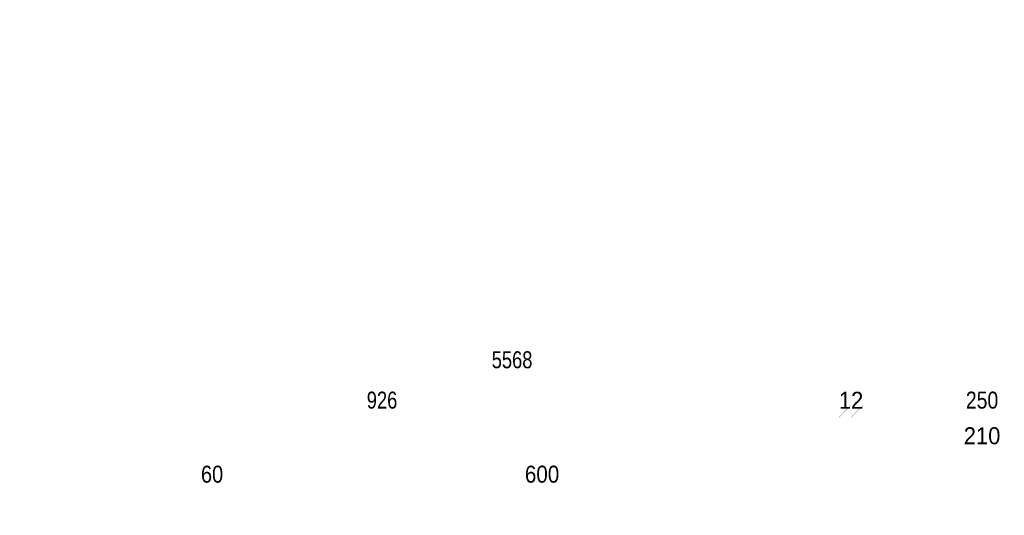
# Paper-space layout 'Layout1' of a CAD drawing. Header units: inches. Extents: x 7368 to 30263, y 5719 to 13940.
# Tile 21 of 44: x 10203 to 11188, y 13444 to 13940. Entities that reach past the tile are written whole.
import ezdxf
from ezdxf.enums import TextEntityAlignment as Align

# ---------------------------------------------------------------- set-up
doc = ezdxf.new("R2010")
doc.units = ezdxf.units.IN
doc.header["$LTSCALE"] = 2
doc.header["$MEASUREMENT"] = 0
doc.linetypes.add('PRZERYW', pattern=[60, 30, -30])
doc.layers.get('DEFPOINTS').update_dxf_attribs({"linetype": 'CONTINUOUS', "lineweight": 15})
doc.layers.add('A WYMIARY', color=7, linetype='CONTINUOUS', lineweight=9)
doc.layers.add('ECIANA_PROJEKT', color=7, linetype='CONTINUOUS', lineweight=15)
doc.styles.get("Standard").update_dxf_attribs({"font": 'arial.ttf'})

psp = doc.layouts.get("Layout1")

# ---------------------------------------------------------------- linework, layer by layer
at = {"layer": 'A WYMIARY', "color": 80, "linetype": 'Continuous', "const_width": 0.018}
for points in [[(13473.55, 13588.32), (7917.55, 13588.32)], [(11028.55, 13547.96), (11028.55, 13553.96)], [(11028.55, 13547.96), (11034.55, 13553.96)], [(11028.55, 13547.96), (11028.55, 13553.96)], [(11028.55, 13547.96), (11034.55, 13553.96)], [(11040.55, 13547.96), (11040.55, 13553.96)], [(11040.55, 13547.96), (11046.55, 13553.96)], [(11040.55, 13547.96), (11040.55, 13553.96)], [(11040.55, 13547.96), (11046.55, 13553.96)], [(10108.48, 13547.96), (11022.55, 13547.96)], [(11022.55, 13547.96), (11016.55, 13547.96)], [(11028.55, 13547.96), (11022.55, 13547.96)], [(11028.55, 13547.96), (11022.55, 13541.96)], [(11028.55, 13547.96), (11022.55, 13547.96)], [(11028.55, 13547.96), (11022.55, 13541.96)], [(11028.55, 13547.96), (11034.55, 13547.96)], [(11028.55, 13547.96), (11028.55, 13541.96)], [(11028.55, 13547.96), (11040.55, 13547.96)], [(11028.55, 13547.96), (11034.55, 13547.96)], [(11028.55, 13547.96), (11028.55, 13541.96)], [(11040.55, 13547.96), (11034.55, 13547.96)], [(11040.55, 13547.96), (11034.55, 13541.96)], [(11040.55, 13547.96), (11034.55, 13547.96)], [(11040.55, 13547.96), (11034.55, 13541.96)], [(11040.55, 13547.96), (11046.55, 13547.96)], [(11040.55, 13547.96), (11040.55, 13541.96)], [(11040.55, 13547.96), (11046.55, 13547.96)], [(11040.55, 13547.96), (11040.55, 13541.96)], [(11046.55, 13547.96), (11052.55, 13547.96)], [(11046.55, 13547.96), (11284.55, 13547.96)], [(8721.55, 13512.35), (11054.55, 13512.35)], [(11060.55, 13512.35), (11054.55, 13512.35)], [(11060.55, 13512.35), (11054.55, 13506.35)], [(11060.55, 13512.35), (11054.55, 13512.35)], [(11060.55, 13512.35), (11054.55, 13506.35)], [(11060.55, 13512.35), (11060.55, 13518.35)], [(11060.55, 13512.35), (11066.55, 13518.35)], [(11060.55, 13512.35), (11060.55, 13518.35)], [(11060.55, 13512.35), (11066.55, 13518.35)], [(11060.55, 13512.35), (11066.55, 13512.35)], [(11060.55, 13512.35), (11060.55, 13506.35)], [(11060.55, 13512.35), (11066.55, 13512.35)], [(11060.55, 13512.35), (11060.55, 13506.35)], [(11066.55, 13512.35), (11264.55, 13512.35)], [(10365.55, 13473.92), (10365.55, 13479.92)], [(10365.55, 13473.92), (10371.55, 13479.92)], [(10365.55, 13473.92), (10365.55, 13479.92)], [(10365.55, 13473.92), (10371.55, 13479.92)], [(10425.55, 13473.92), (10425.55, 13479.92)], [(10425.55, 13473.92), (10431.55, 13479.92)], [(10425.55, 13473.92), (10425.55, 13479.92)], [(10425.55, 13473.92), (10431.55, 13479.92)], [(11025.55, 13473.92), (11025.55, 13479.92)], [(11025.55, 13473.92), (11031.55, 13479.92)], [(11025.55, 13473.92), (11025.55, 13479.92)], [(11025.55, 13473.92), (11031.55, 13479.92)], [(9771.55, 13473.92), (10359.55, 13473.92)], [(10365.55, 13473.92), (10359.55, 13473.92)], [(10365.55, 13473.92), (10359.55, 13467.92)], [(10365.55, 13473.92), (10359.55, 13473.92)], [(10365.55, 13473.92), (10359.55, 13467.92)], [(10365.55, 13473.92), (10371.55, 13473.92)], [(10365.55, 13473.92), (10365.55, 13467.92)], [(10365.55, 13473.92), (10371.55, 13473.92)], [(10365.55, 13473.92), (10365.55, 13467.92)], [(10371.55, 13473.92), (10419.55, 13473.92)], [(10425.55, 13473.92), (10419.55, 13473.92)], [(10425.55, 13473.92), (10419.55, 13467.92)], [(10425.55, 13473.92), (10419.55, 13473.92)], [(10425.55, 13473.92), (10419.55, 13467.92)], [(10425.55, 13473.92), (10431.55, 13473.92)], [(10425.55, 13473.92), (10425.55, 13467.92)], [(10425.55, 13473.92), (10431.55, 13473.92)], [(10425.55, 13473.92), (10425.55, 13467.92)], [(10431.55, 13473.92), (11019.55, 13473.92)], [(11025.55, 13473.92), (11019.55, 13473.92)], [(11025.55, 13473.92), (11019.55, 13467.92)], [(11025.55, 13473.92), (11019.55, 13473.92)], [(11025.55, 13473.92), (11019.55, 13467.92)], [(11025.55, 13473.92), (11031.55, 13473.92)], [(11025.55, 13473.92), (11025.55, 13467.92)], [(11025.55, 13473.92), (11031.55, 13473.92)], [(11025.55, 13473.92), (11025.55, 13467.92)], [(11031.55, 13473.92), (11619.55, 13473.92)]]:
    psp.add_lwpolyline(points, dxfattribs=at)
at = {"layer": 'DEFPOINTS', "color": 7, "linetype": 'Continuous', "const_width": 0.018}
psp.add_lwpolyline([(14917.75, 13789.49), (7367.61, 13789.49)], dxfattribs=at)
at = {"layer": 'ECIANA_PROJEKT', "color": 141, "linetype": 'PRZERYW', "const_width": 0.018}
psp.add_lwpolyline([(10813.45, 9657.01), (10813.45, 13939.57)], dxfattribs=at)

# ---------------------------------------------------------------- texts
at = {"layer": 'A WYMIARY', "color": 80}
for s, width, p in [('5568', 0.771429, (10695.55, 13599.49)), ('926', 0.771429, (10565.51, 13559.13)), ('12', 0.925715, (11034.55, 13558.98)), ('250', 0.816807, (11165.55, 13559.13)), ('210', 0.925715, (11165.55, 13523.52)), ('60', 0.841559, (10395.55, 13485.08)), ('600', 0.867857, (10725.55, 13485.08))]:
    psp.add_text(s, height=17, dxfattribs=dict(at, width=width)).set_placement(p, align=Align.MIDDLE_CENTER)

doc.saveas('drawing.dxf')
